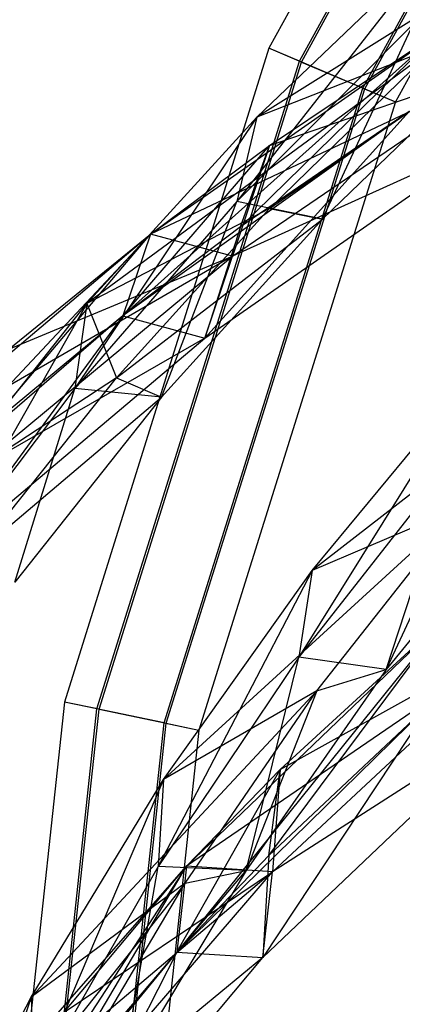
# Model space of a CAD drawing. Extents: x 5.4 to 34.8, y -14.7 to 14.7.
# Tile 47 of 251: x 8.3 to 9.6, y 1.4 to 4.7. Entities that reach past the tile are written whole.
import ezdxf

# ---------------------------------------------------------------- set-up
doc = ezdxf.new("R2010")
doc.units = 0
doc.header["$LTSCALE"] = 2.54
doc.layers.get('0').update_dxf_attribs({"color": 13, "linetype": 'CONTINUOUS'})

# ---------------------------------------------------------------- blocks, each defined once
blk = doc.blocks.new('BOHO_S_PM_7777_STL')
at = {"color": 0}
for p, q in [((10.3083, 6.6819, 17.1533), (9.1933, 4.6389, 17.1533)), ((10.3083, 6.6819, 17.1533), (9.1933, 4.6389, 17.1533)), ((9.2973, 4.5948, 17.3575), (10.4017, 6.6183, 17.3575)), ((9.2973, 4.5948, 17.3575), (10.4017, 6.6183, 17.3575)), ((9.3041, 4.5919, 16.9533), (10.4078, 6.6141, 16.9533)), ((9.3041, 4.5919, 16.9533), (10.4078, 6.6141, 16.9533)), ((9.5122, 4.5036, 17.3618), (10.5946, 6.4869, 17.3618)), ((9.5122, 4.5036, 17.3618), (10.5946, 6.4869, 17.3618)), ((9.5189, 4.5007, 16.9575), (10.6007, 6.4828, 16.9575)), ((9.5189, 4.5007, 16.9575), (10.6007, 6.4828, 16.9575)), ((10.6941, 6.4192, 17.1618), (9.623, 4.4565, 17.1618)), ((10.6941, 6.4192, 17.1618), (9.623, 4.4565, 17.1618)), ((10.3581, 5.1584, 17.8252), (9.1516, 4.4045, 17.1895)), ((10.3581, 5.1584, 17.8252), (9.1516, 4.4045, 17.1895)), ((9.7771, 5.0023, 17.6473), (9.0845, 4.118, 17.1311)), ((9.7771, 5.0023, 17.6473), (9.0845, 4.118, 17.1311)), ((9.1516, 4.4045, 17.1895), (9.7771, 5.0023, 17.6473)), ((9.1516, 4.4045, 17.1895), (9.7771, 5.0023, 17.6473)), ((9.6837, 4.721, 17.6012), (9.0845, 4.118, 17.1311)), ((9.6837, 4.721, 17.6012), (9.0845, 4.118, 17.1311)), ((9.3757, 4.058, 17.0914), (9.6837, 4.721, 17.6012)), ((9.3757, 4.058, 17.0914), (9.6837, 4.721, 17.6012)), ((9.7763, 4.6976, 17.5111), (8.6974, 3.7296, 16.5879)), ((9.7763, 4.6976, 17.5111), (8.6974, 3.7296, 16.5879)), ((8.791, 4.0079, 16.5262), (9.7763, 4.6976, 17.5111)), ((8.791, 4.0079, 16.5262), (9.7763, 4.6976, 17.5111)), ((9.0967, 4.032, 17.0088), (9.7763, 4.6976, 17.5111)), ((9.0967, 4.032, 17.0088), (9.7763, 4.6976, 17.5111)), ((9.1953, 4.3085, 16.9465), (9.7763, 4.6976, 17.5111)), ((9.1953, 4.3085, 16.9465), (9.7763, 4.6976, 17.5111)), ((9.1933, 4.6389, 17.1533), (8.4983, 2.4177, 17.1533)), ((9.1933, 4.6389, 17.1533), (8.4983, 2.4177, 17.1533)), ((9.7574, 4.6429, 17.3934), (8.5751, 3.7715, 16.7149)), ((9.7574, 4.6429, 17.3934), (8.5751, 3.7715, 16.7149)), ((9.7574, 4.6429, 17.3934), (9.1516, 4.4045, 17.1895)), ((9.7574, 4.6429, 17.3934), (9.1516, 4.4045, 17.1895)), ((9.2973, 4.5948, 17.3575), (9.1933, 4.6389, 17.1533)), ((9.2973, 4.5948, 17.3575), (9.1933, 4.6389, 17.1533)), ((9.3041, 4.5919, 16.9533), (9.1933, 4.6389, 17.1533)), ((9.3041, 4.5919, 16.9533), (9.1933, 4.6389, 17.1533)), ((9.1956, 4.0946, 16.9481), (9.7574, 4.6429, 17.3934)), ((9.1956, 4.0946, 16.9481), (9.7574, 4.6429, 17.3934)), ((9.1956, 4.0946, 16.9481), (9.9684, 4.6313, 17.5712)), ((9.1956, 4.0946, 16.9481), (9.9684, 4.6313, 17.5712)), ((9.9684, 4.6313, 17.5712), (9.3757, 4.058, 17.0914)), ((9.9684, 4.6313, 17.5712), (9.3757, 4.058, 17.0914)), ((8.6089, 2.3947, 17.3575), (9.2973, 4.5948, 17.3575)), ((8.6089, 2.3947, 17.3575), (9.2973, 4.5948, 17.3575)), ((8.6161, 2.3932, 16.9533), (9.3041, 4.5919, 16.9533)), ((8.6161, 2.3932, 16.9533), (9.3041, 4.5919, 16.9533)), ((10.0536, 4.6042, 17.5773), (8.791, 4.0079, 16.5262)), ((10.0536, 4.6042, 17.5773), (8.791, 4.0079, 16.5262)), ((9.0694, 3.9327, 16.6091), (10.0536, 4.6042, 17.5773)), ((9.0694, 3.9327, 16.6091), (10.0536, 4.6042, 17.5773)), ((9.0694, 3.9327, 16.6091), (10.0536, 4.6042, 17.5773)), ((9.1953, 4.3085, 16.9465), (10.0536, 4.6042, 17.5773)), ((9.1953, 4.3085, 16.9465), (10.0536, 4.6042, 17.5773)), ((9.5122, 4.5036, 17.3618), (9.2973, 4.5948, 17.3575)), ((9.5122, 4.5036, 17.3618), (9.2973, 4.5948, 17.3575)), ((9.3041, 4.5919, 16.9533), (9.5189, 4.5007, 16.9575)), ((9.3041, 4.5919, 16.9533), (9.5189, 4.5007, 16.9575)), ((8.8374, 2.3472, 17.3618), (9.5122, 4.5036, 17.3618)), ((8.8374, 2.3472, 17.3618), (9.5122, 4.5036, 17.3618)), ((8.8446, 2.3457, 16.9575), (9.5189, 4.5007, 16.9575)), ((8.8446, 2.3457, 16.9575), (9.5189, 4.5007, 16.9575)), ((9.5122, 4.5036, 17.3618), (9.623, 4.4565, 17.1618)), ((9.5122, 4.5036, 17.3618), (9.623, 4.4565, 17.1618)), ((9.5189, 4.5007, 16.9575), (9.623, 4.4565, 17.1618)), ((9.5189, 4.5007, 16.9575), (9.623, 4.4565, 17.1618)), ((9.623, 4.4565, 17.1618), (8.9553, 2.3227, 17.1618)), ((9.623, 4.4565, 17.1618), (8.9553, 2.3227, 17.1618)), ((9.6696, 4.4239, 17.5722), (8.6974, 3.7296, 16.5879)), ((9.6696, 4.4239, 17.5722), (8.6974, 3.7296, 16.5879)), ((9.6696, 4.4239, 17.5722), (8.9758, 3.6544, 16.6708)), ((9.6696, 4.4239, 17.5722), (8.9758, 3.6544, 16.6708)), ((9.6696, 4.4239, 17.5722), (8.9758, 3.6544, 16.6708)), ((9.6696, 4.4239, 17.5722), (9.0967, 4.032, 17.0088)), ((9.6696, 4.4239, 17.5722), (9.0967, 4.032, 17.0088)), ((9.1516, 4.4045, 17.1895), (8.5343, 3.4831, 16.6431)), ((9.1516, 4.4045, 17.1895), (8.5343, 3.4831, 16.6431)), ((8.5751, 3.7715, 16.7149), (9.1516, 4.4045, 17.1895)), ((8.5751, 3.7715, 16.7149), (9.1516, 4.4045, 17.1895)), ((9.1516, 4.4045, 17.1895), (9.0845, 4.118, 17.1311)), ((9.1516, 4.4045, 17.1895), (9.0845, 4.118, 17.1311)), ((8.9758, 3.6544, 16.6708), (9.9469, 4.3305, 17.6383)), ((8.9758, 3.6544, 16.6708), (9.9469, 4.3305, 17.6383)), ((9.9469, 4.3305, 17.6383), (9.0694, 3.9327, 16.6091)), ((9.9469, 4.3305, 17.6383), (9.0694, 3.9327, 16.6091)), ((8.6974, 3.7296, 16.5879), (9.1953, 4.3085, 16.9465)), ((8.6974, 3.7296, 16.5879), (9.1953, 4.3085, 16.9465)), ((8.791, 4.0079, 16.5262), (9.1953, 4.3085, 16.9465)), ((8.791, 4.0079, 16.5262), (9.1953, 4.3085, 16.9465)), ((9.1953, 4.3085, 16.9465), (9.0694, 3.9327, 16.6091)), ((9.1953, 4.3085, 16.9465), (9.0694, 3.9327, 16.6091)), ((9.0967, 4.032, 17.0088), (9.1953, 4.3085, 16.9465)), ((9.0967, 4.032, 17.0088), (9.1953, 4.3085, 16.9465)), ((9.0845, 4.118, 17.1311), (8.5343, 3.4831, 16.6431)), ((9.0845, 4.118, 17.1311), (8.5343, 3.4831, 16.6431)), ((8.8286, 3.4539, 16.5941), (9.0845, 4.118, 17.1311)), ((8.8286, 3.4539, 16.5941), (9.0845, 4.118, 17.1311)), ((9.3757, 4.058, 17.0914), (9.0845, 4.118, 17.1311)), ((9.3757, 4.058, 17.0914), (9.0845, 4.118, 17.1311)), ((9.1956, 4.0946, 16.9481), (8.5751, 3.7715, 16.7149)), ((9.1956, 4.0946, 16.9481), (8.5751, 3.7715, 16.7149)), ((8.6751, 3.5188, 16.4879), (9.1956, 4.0946, 16.9481)), ((8.6751, 3.5188, 16.4879), (9.1956, 4.0946, 16.9481)), ((9.1956, 4.0946, 16.9481), (9.3757, 4.058, 17.0914)), ((9.1956, 4.0946, 16.9481), (9.3757, 4.058, 17.0914)), ((8.6751, 3.5188, 16.4879), (9.3757, 4.058, 17.0914)), ((8.6751, 3.5188, 16.4879), (9.3757, 4.058, 17.0914)), ((9.3757, 4.058, 17.0914), (8.8286, 3.4539, 16.5941)), ((9.3757, 4.058, 17.0914), (8.8286, 3.4539, 16.5941)), ((9.0967, 4.032, 17.0088), (8.6974, 3.7296, 16.5879)), ((9.0967, 4.032, 17.0088), (8.6974, 3.7296, 16.5879)), ((9.0967, 4.032, 17.0088), (8.9758, 3.6544, 16.6708)), ((9.0967, 4.032, 17.0088), (8.9758, 3.6544, 16.6708)), ((8.791, 4.0079, 16.5262), (7.8244, 2.977, 15.5507)), ((8.791, 4.0079, 16.5262), (7.8244, 2.977, 15.5507)), ((7.9082, 3.2597, 15.4951), (8.791, 4.0079, 16.5262)), ((7.9082, 3.2597, 15.4951), (8.791, 4.0079, 16.5262)), ((8.2219, 3.336, 16.0467), (8.791, 4.0079, 16.5262)), ((8.2219, 3.336, 16.0467), (8.791, 4.0079, 16.5262)), ((8.31, 3.6167, 15.9873), (8.791, 4.0079, 16.5262)), ((8.31, 3.6167, 15.9873), (8.791, 4.0079, 16.5262)), ((8.791, 4.0079, 16.5262), (8.6974, 3.7296, 16.5879)), ((8.791, 4.0079, 16.5262), (8.6974, 3.7296, 16.5879)), ((8.791, 4.0079, 16.5262), (8.6974, 3.7296, 16.5879)), ((8.791, 4.0079, 16.5262), (8.6974, 3.7296, 16.5879)), ((9.0694, 3.9327, 16.6091), (8.791, 4.0079, 16.5262)), ((9.0694, 3.9327, 16.6091), (8.791, 4.0079, 16.5262)), ((9.0694, 3.9327, 16.6091), (8.791, 4.0079, 16.5262)), ((9.0694, 3.9327, 16.6091), (8.791, 4.0079, 16.5262)), ((9.0694, 3.9327, 16.6091), (7.9082, 3.2597, 15.4951)), ((9.0694, 3.9327, 16.6091), (7.9082, 3.2597, 15.4951)), ((8.1837, 3.198, 15.5967), (9.0694, 3.9327, 16.6091)), ((8.1837, 3.198, 15.5967), (9.0694, 3.9327, 16.6091)), ((8.1837, 3.198, 15.5967), (9.0694, 3.9327, 16.6091)), ((8.31, 3.6167, 15.9873), (9.0694, 3.9327, 16.6091)), ((8.31, 3.6167, 15.9873), (9.0694, 3.9327, 16.6091)), ((8.9758, 3.6544, 16.6708), (9.0694, 3.9327, 16.6091)), ((8.9758, 3.6544, 16.6708), (9.0694, 3.9327, 16.6091)), ((8.5751, 3.7715, 16.7149), (8.0358, 2.8234, 16.135)), ((8.5751, 3.7715, 16.7149), (8.0358, 2.8234, 16.135)), ((8.0504, 3.1104, 16.2209), (8.5751, 3.7715, 16.7149)), ((8.0504, 3.1104, 16.2209), (8.5751, 3.7715, 16.7149)), ((8.5751, 3.7715, 16.7149), (8.5343, 3.4831, 16.6431)), ((8.5751, 3.7715, 16.7149), (8.5343, 3.4831, 16.6431)), ((8.5751, 3.7715, 16.7149), (8.6751, 3.5188, 16.4879)), ((8.5751, 3.7715, 16.7149), (8.6751, 3.5188, 16.4879)), ((8.6974, 3.7296, 16.5879), (7.8244, 2.977, 15.5507)), ((8.6974, 3.7296, 16.5879), (7.8244, 2.977, 15.5507)), ((8.6974, 3.7296, 16.5879), (8.0998, 2.9153, 15.6523)), ((8.6974, 3.7296, 16.5879), (8.0998, 2.9153, 15.6523)), ((8.6974, 3.7296, 16.5879), (8.0998, 2.9153, 15.6523)), ((8.6974, 3.7296, 16.5879), (8.2219, 3.336, 16.0467)), ((8.6974, 3.7296, 16.5879), (8.2219, 3.336, 16.0467)), ((8.6974, 3.7296, 16.5879), (8.9758, 3.6544, 16.6708)), ((8.6974, 3.7296, 16.5879), (8.9758, 3.6544, 16.6708)), ((8.6974, 3.7296, 16.5879), (8.9758, 3.6544, 16.6708)), ((8.0998, 2.9153, 15.6523), (8.9758, 3.6544, 16.6708)), ((8.0998, 2.9153, 15.6523), (8.9758, 3.6544, 16.6708)), ((8.9758, 3.6544, 16.6708), (8.1837, 3.198, 15.5967)), ((8.9758, 3.6544, 16.6708), (8.1837, 3.198, 15.5967)), ((10.384, 3.6733, 18.6531), (9.3396, 2.8649, 18.0906)), ((10.384, 3.6733, 18.6531), (9.3396, 2.8649, 18.0906)), ((8.6751, 3.5188, 16.4879), (8.0504, 3.1104, 16.2209)), ((8.6751, 3.5188, 16.4879), (8.0504, 3.1104, 16.2209)), ((8.1986, 2.9209, 16.0113), (8.6751, 3.5188, 16.4879)), ((8.1986, 2.9209, 16.0113), (8.6751, 3.5188, 16.4879)), ((8.6751, 3.5188, 16.4879), (8.8286, 3.4539, 16.5941)), ((8.6751, 3.5188, 16.4879), (8.8286, 3.4539, 16.5941)), ((9.898, 3.5391, 18.5218), (9.295, 2.5703, 18.0552)), ((9.898, 3.5391, 18.5218), (9.295, 2.5703, 18.0552)), ((9.3396, 2.8649, 18.0906), (9.898, 3.5391, 18.5218)), ((9.3396, 2.8649, 18.0906), (9.898, 3.5391, 18.5218)), ((8.5343, 3.4831, 16.6431), (8.0358, 2.8234, 16.135)), ((8.5343, 3.4831, 16.6431), (8.0358, 2.8234, 16.135)), ((8.3302, 2.8256, 16.0784), (8.5343, 3.4831, 16.6431)), ((8.3302, 2.8256, 16.0784), (8.5343, 3.4831, 16.6431)), ((8.8286, 3.4539, 16.5941), (8.5343, 3.4831, 16.6431)), ((8.8286, 3.4539, 16.5941), (8.5343, 3.4831, 16.6431)), ((8.1986, 2.9209, 16.0113), (8.8286, 3.4539, 16.5941)), ((8.1986, 2.9209, 16.0113), (8.8286, 3.4539, 16.5941)), ((8.8286, 3.4539, 16.5941), (8.3302, 2.8256, 16.0784)), ((8.8286, 3.4539, 16.5941), (8.3302, 2.8256, 16.0784)), ((9.8263, 3.249, 18.4955), (9.295, 2.5703, 18.0552)), ((9.8263, 3.249, 18.4955), (9.295, 2.5703, 18.0552)), ((9.5913, 2.5279, 18.0347), (9.8263, 3.249, 18.4955)), ((9.5913, 2.5279, 18.0347), (9.8263, 3.249, 18.4955)), ((10.1176, 3.178, 18.4835), (9.5913, 2.5279, 18.0347)), ((10.1176, 3.178, 18.4835), (9.5913, 2.5279, 18.0347)), ((9.8477, 3.0812, 18.2447), (8.8349, 2.1544, 17.6473)), ((9.8477, 3.0812, 18.2447), (8.8349, 2.1544, 17.6473)), ((9.8477, 3.0812, 18.2447), (9.3396, 2.8649, 18.0906)), ((9.8477, 3.0812, 18.2447), (9.3396, 2.8649, 18.0906)), ((9.3557, 2.4555, 17.8252), (9.8477, 3.0812, 18.2447)), ((9.3557, 2.4555, 17.8252), (9.8477, 3.0812, 18.2447)), ((9.8477, 3.0812, 18.2447), (9.5913, 2.5279, 18.0347)), ((9.8477, 3.0812, 18.2447), (9.5913, 2.5279, 18.0347)), ((9.3396, 2.8649, 18.0906), (8.8175, 1.8585, 17.6012)), ((9.3396, 2.8649, 18.0906), (8.8175, 1.8585, 17.6012)), ((8.8349, 2.1544, 17.6473), (9.3396, 2.8649, 18.0906)), ((8.8349, 2.1544, 17.6473), (9.3396, 2.8649, 18.0906)), ((9.3396, 2.8649, 18.0906), (9.295, 2.5703, 18.0552)), ((9.3396, 2.8649, 18.0906), (9.295, 2.5703, 18.0552)), ((9.7986, 2.7096, 18.4696), (8.8808, 1.5678, 17.5722)), ((9.7986, 2.7096, 18.4696), (8.8808, 1.5678, 17.5722)), ((8.913, 1.8598, 17.5111), (9.7986, 2.7096, 18.4696)), ((8.913, 1.8598, 17.5111), (9.7986, 2.7096, 18.4696)), ((9.1926, 1.8969, 17.9311), (9.7986, 2.7096, 18.4696)), ((9.1926, 1.8969, 17.9311), (9.7986, 2.7096, 18.4696)), ((9.2313, 2.1886, 17.8719), (9.7986, 2.7096, 18.4696)), ((9.2313, 2.1886, 17.8719), (9.7986, 2.7096, 18.4696)), ((10.0914, 2.6672, 18.5201), (8.913, 1.8598, 17.5111)), ((10.0914, 2.6672, 18.5201), (8.913, 1.8598, 17.5111)), ((9.2051, 1.8414, 17.5773), (10.0914, 2.6672, 18.5201)), ((9.2051, 1.8414, 17.5773), (10.0914, 2.6672, 18.5201)), ((9.2051, 1.8414, 17.5773), (10.0914, 2.6672, 18.5201)), ((9.2313, 2.1886, 17.8719), (10.0914, 2.6672, 18.5201)), ((9.2313, 2.1886, 17.8719), (10.0914, 2.6672, 18.5201)), ((9.295, 2.5703, 18.0552), (8.8175, 1.8585, 17.6012)), ((9.295, 2.5703, 18.0552), (8.8175, 1.8585, 17.6012)), ((9.1157, 1.8456, 17.5712), (9.295, 2.5703, 18.0552)), ((9.1157, 1.8456, 17.5712), (9.295, 2.5703, 18.0552)), ((9.5913, 2.5279, 18.0347), (9.295, 2.5703, 18.0552)), ((9.5913, 2.5279, 18.0347), (9.295, 2.5703, 18.0552)), ((9.5913, 2.5279, 18.0347), (9.1157, 1.8456, 17.5712)), ((9.5913, 2.5279, 18.0347), (9.1157, 1.8456, 17.5712)), ((9.3557, 2.4555, 17.8252), (9.5913, 2.5279, 18.0347)), ((9.3557, 2.4555, 17.8252), (9.5913, 2.5279, 18.0347)), ((9.3557, 2.4555, 17.8252), (8.3855, 1.4151, 17.1895)), ((9.3557, 2.4555, 17.8252), (8.3855, 1.4151, 17.1895)), ((9.3557, 2.4555, 17.8252), (8.8349, 2.1544, 17.6473)), ((9.3557, 2.4555, 17.8252), (8.8349, 2.1544, 17.6473)), ((8.9089, 1.8022, 17.3934), (9.3557, 2.4555, 17.8252)), ((8.9089, 1.8022, 17.3934), (9.3557, 2.4555, 17.8252)), ((9.3557, 2.4555, 17.8252), (9.1157, 1.8456, 17.5712)), ((9.3557, 2.4555, 17.8252), (9.1157, 1.8456, 17.5712)), ((8.4983, 2.4177, 17.1533), (8.25, 0.1036, 17.1533)), ((8.4983, 2.4177, 17.1533), (8.25, 0.1036, 17.1533)), ((8.6089, 2.3947, 17.3575), (8.4983, 2.4177, 17.1533)), ((8.6089, 2.3947, 17.3575), (8.4983, 2.4177, 17.1533)), ((8.6161, 2.3932, 16.9533), (8.4983, 2.4177, 17.1533)), ((8.6161, 2.3932, 16.9533), (8.4983, 2.4177, 17.1533)), ((9.7474, 2.4188, 18.5236), (8.8808, 1.5678, 17.5722)), ((9.7474, 2.4188, 18.5236), (8.8808, 1.5678, 17.5722)), ((9.7474, 2.4188, 18.5236), (9.1728, 1.5494, 17.6383)), ((9.7474, 2.4188, 18.5236), (9.1728, 1.5494, 17.6383)), ((9.7474, 2.4188, 18.5236), (9.1728, 1.5494, 17.6383)), ((9.7474, 2.4188, 18.5236), (9.1926, 1.8969, 17.9311)), ((9.7474, 2.4188, 18.5236), (9.1926, 1.8969, 17.9311)), ((8.363, 0.1026, 17.3575), (8.6089, 2.3947, 17.3575)), ((8.363, 0.1026, 17.3575), (8.6089, 2.3947, 17.3575)), ((8.3703, 0.1026, 16.9533), (8.6161, 2.3932, 16.9533)), ((8.3703, 0.1026, 16.9533), (8.6161, 2.3932, 16.9533)), ((8.8374, 2.3472, 17.3618), (8.6089, 2.3947, 17.3575)), ((8.8374, 2.3472, 17.3618), (8.6089, 2.3947, 17.3575)), ((8.6161, 2.3932, 16.9533), (8.8446, 2.3457, 16.9575)), ((8.6161, 2.3932, 16.9533), (8.8446, 2.3457, 16.9575)), ((9.1728, 1.5494, 17.6383), (10.0402, 2.3763, 18.5741)), ((9.1728, 1.5494, 17.6383), (10.0402, 2.3763, 18.5741)), ((10.0402, 2.3763, 18.5741), (9.2051, 1.8414, 17.5773)), ((10.0402, 2.3763, 18.5741), (9.2051, 1.8414, 17.5773)), ((8.5963, 0.1006, 17.3618), (8.8374, 2.3472, 17.3618)), ((8.5963, 0.1006, 17.3618), (8.8374, 2.3472, 17.3618)), ((8.6037, 0.1005, 16.9575), (8.8446, 2.3457, 16.9575)), ((8.6037, 0.1005, 16.9575), (8.8446, 2.3457, 16.9575)), ((8.8374, 2.3472, 17.3618), (8.9553, 2.3227, 17.1618)), ((8.8374, 2.3472, 17.3618), (8.9553, 2.3227, 17.1618)), ((8.8446, 2.3457, 16.9575), (8.9553, 2.3227, 17.1618)), ((8.8446, 2.3457, 16.9575), (8.9553, 2.3227, 17.1618)), ((8.9553, 2.3227, 17.1618), (8.7167, 0.0995, 17.1618)), ((8.9553, 2.3227, 17.1618), (8.7167, 0.0995, 17.1618)), ((8.8808, 1.5678, 17.5722), (9.2313, 2.1886, 17.8719)), ((8.8808, 1.5678, 17.5722), (9.2313, 2.1886, 17.8719)), ((8.913, 1.8598, 17.5111), (9.2313, 2.1886, 17.8719)), ((8.913, 1.8598, 17.5111), (9.2313, 2.1886, 17.8719)), ((9.1926, 1.8969, 17.9311), (9.2313, 2.1886, 17.8719)), ((9.1926, 1.8969, 17.9311), (9.2313, 2.1886, 17.8719)), ((9.2313, 2.1886, 17.8719), (9.2051, 1.8414, 17.5773)), ((9.2313, 2.1886, 17.8719), (9.2051, 1.8414, 17.5773)), ((8.3855, 1.4151, 17.1895), (8.8349, 2.1544, 17.6473)), ((8.3855, 1.4151, 17.1895), (8.8349, 2.1544, 17.6473)), ((8.8349, 2.1544, 17.6473), (8.3948, 1.121, 17.1311)), ((8.8349, 2.1544, 17.6473), (8.3948, 1.121, 17.1311)), ((8.8349, 2.1544, 17.6473), (8.8175, 1.8585, 17.6012)), ((8.8349, 2.1544, 17.6473), (8.8175, 1.8585, 17.6012)), ((9.1926, 1.8969, 17.9311), (8.8808, 1.5678, 17.5722)), ((9.1926, 1.8969, 17.9311), (8.8808, 1.5678, 17.5722)), ((9.1926, 1.8969, 17.9311), (9.1728, 1.5494, 17.6383)), ((9.1926, 1.8969, 17.9311), (9.1728, 1.5494, 17.6383)), ((8.913, 1.8598, 17.5111), (8.1214, 0.6456, 16.5879)), ((8.913, 1.8598, 17.5111), (8.1214, 0.6456, 16.5879)), ((8.1398, 0.9387, 16.5262), (8.913, 1.8598, 17.5111)), ((8.1398, 0.9387, 16.5262), (8.913, 1.8598, 17.5111)), ((9.2051, 1.8414, 17.5773), (8.1398, 0.9387, 16.5262)), ((9.2051, 1.8414, 17.5773), (8.1398, 0.9387, 16.5262)), ((8.8175, 1.8585, 17.6012), (8.3948, 1.121, 17.1311)), ((8.8175, 1.8585, 17.6012), (8.3948, 1.121, 17.1311)), ((8.4281, 0.9381, 16.6091), (9.2051, 1.8414, 17.5773)), ((8.4281, 0.9381, 16.6091), (9.2051, 1.8414, 17.5773)), ((8.4281, 0.9381, 16.6091), (9.2051, 1.8414, 17.5773)), ((8.4288, 1.0411, 17.0088), (8.913, 1.8598, 17.5111)), ((8.4288, 1.0411, 17.0088), (8.913, 1.8598, 17.5111)), ((8.4526, 1.3336, 16.9465), (8.913, 1.8598, 17.5111)), ((8.4526, 1.3336, 16.9465), (8.913, 1.8598, 17.5111)), ((8.4526, 1.3336, 16.9465), (9.2051, 1.8414, 17.5773)), ((8.4526, 1.3336, 16.9465), (9.2051, 1.8414, 17.5773)), ((8.5081, 1.1272, 16.9481), (9.1157, 1.8456, 17.5712)), ((8.5081, 1.1272, 16.9481), (9.1157, 1.8456, 17.5712)), ((8.6915, 1.1384, 17.0914), (8.8175, 1.8585, 17.6012)), ((8.6915, 1.1384, 17.0914), (8.8175, 1.8585, 17.6012)), ((9.1157, 1.8456, 17.5712), (8.6915, 1.1384, 17.0914)), ((9.1157, 1.8456, 17.5712), (8.6915, 1.1384, 17.0914)), ((9.1157, 1.8456, 17.5712), (8.8175, 1.8585, 17.6012)), ((9.1157, 1.8456, 17.5712), (8.8175, 1.8585, 17.6012)), ((8.913, 1.8598, 17.5111), (8.8808, 1.5678, 17.5722)), ((8.913, 1.8598, 17.5111), (8.8808, 1.5678, 17.5722)), ((8.913, 1.8598, 17.5111), (8.8808, 1.5678, 17.5722)), ((8.913, 1.8598, 17.5111), (8.8808, 1.5678, 17.5722)), ((8.9089, 1.8022, 17.3934), (9.1157, 1.8456, 17.5712)), ((8.9089, 1.8022, 17.3934), (9.1157, 1.8456, 17.5712)), ((9.2051, 1.8414, 17.5773), (8.913, 1.8598, 17.5111)), ((9.2051, 1.8414, 17.5773), (8.913, 1.8598, 17.5111)), ((9.2051, 1.8414, 17.5773), (8.913, 1.8598, 17.5111)), ((9.2051, 1.8414, 17.5773), (8.913, 1.8598, 17.5111)), ((9.1728, 1.5494, 17.6383), (9.2051, 1.8414, 17.5773)), ((9.1728, 1.5494, 17.6383), (9.2051, 1.8414, 17.5773)), ((8.9089, 1.8022, 17.3934), (7.9924, 0.6544, 16.7149)), ((8.9089, 1.8022, 17.3934), (7.9924, 0.6544, 16.7149)), ((8.9089, 1.8022, 17.3934), (8.3855, 1.4151, 17.1895)), ((8.9089, 1.8022, 17.3934), (8.3855, 1.4151, 17.1895)), ((8.5081, 1.1272, 16.9481), (8.9089, 1.8022, 17.3934)), ((8.5081, 1.1272, 16.9481), (8.9089, 1.8022, 17.3934)), ((8.8808, 1.5678, 17.5722), (8.1214, 0.6456, 16.5879)), ((8.8808, 1.5678, 17.5722), (8.1214, 0.6456, 16.5879)), ((8.8808, 1.5678, 17.5722), (8.4097, 0.645, 16.6708)), ((8.8808, 1.5678, 17.5722), (8.4097, 0.645, 16.6708)), ((8.8808, 1.5678, 17.5722), (8.4097, 0.645, 16.6708)), ((8.4097, 0.645, 16.6708), (9.1728, 1.5494, 17.6383)), ((8.4097, 0.645, 16.6708), (9.1728, 1.5494, 17.6383)), ((9.1728, 1.5494, 17.6383), (8.4281, 0.9381, 16.6091)), ((9.1728, 1.5494, 17.6383), (8.4281, 0.9381, 16.6091)), ((8.8808, 1.5678, 17.5722), (8.4288, 1.0411, 17.0088)), ((8.8808, 1.5678, 17.5722), (8.4288, 1.0411, 17.0088)), ((8.8808, 1.5678, 17.5722), (9.1728, 1.5494, 17.6383)), ((8.8808, 1.5678, 17.5722), (9.1728, 1.5494, 17.6383)), ((8.8808, 1.5678, 17.5722), (9.1728, 1.5494, 17.6383)), ((7.9924, 0.6544, 16.7149), (8.3855, 1.4151, 17.1895)), ((7.9924, 0.6544, 16.7149), (8.3855, 1.4151, 17.1895)), ((8.3855, 1.4151, 17.1895), (8.0276, 0.3653, 16.6431)), ((8.3855, 1.4151, 17.1895), (8.0276, 0.3653, 16.6431)), ((8.3855, 1.4151, 17.1895), (8.3948, 1.121, 17.1311)), ((8.3855, 1.4151, 17.1895), (8.3948, 1.121, 17.1311))]:
    blk.add_line(p, q, dxfattribs=at)

msp = doc.modelspace()

# ---------------------------------------------------------------- block references
at = {"color": 0}
msp.add_blockref('BOHO_S_PM_7777_STL', (0, 0), dxfattribs=at)

doc.saveas('drawing.dxf')
